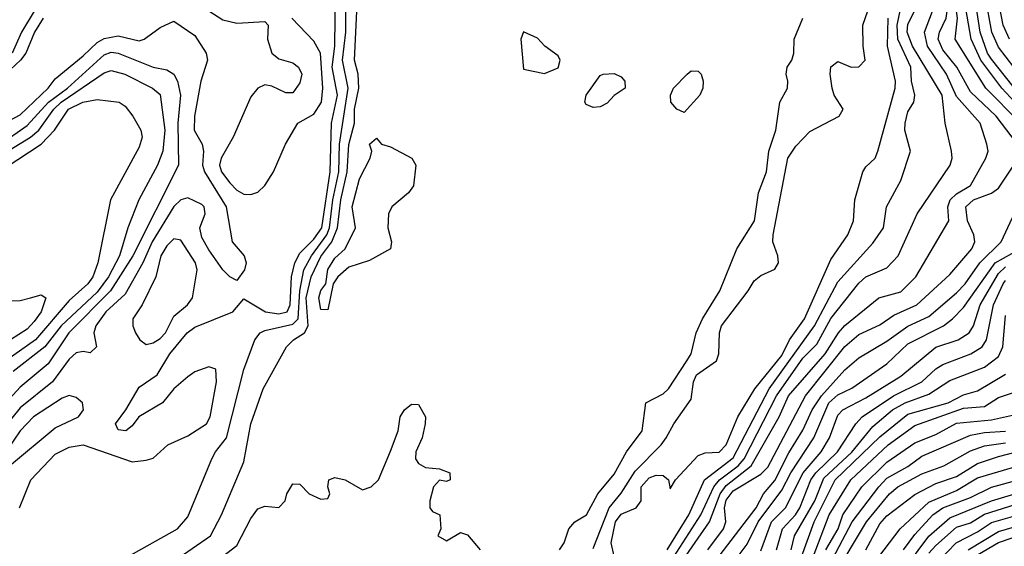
# Model space of a CAD drawing. Header units: metres. Extents: x -51132 to -49532, y -231222 to -229437.
# Tile 105 of 256: x -50719 to -50648, y -230968 to -230930. Entities that reach past the tile are written whole.
import ezdxf

# ---------------------------------------------------------------- set-up
doc = ezdxf.new("R2010")
doc.units = ezdxf.units.M
for name, color, linetype in [('CONTOUR_HALF', 8, 'Continuous'), ('CONTOUR_INDEX', 1, 'Continuous'), ('CONTOUR_INTER', 3, 'Continuous')]:
    doc.layers.add(name, color=color, linetype=linetype)

msp = doc.modelspace()

# ---------------------------------------------------------------- linework, layer by layer
at = {"layer": 'CONTOUR_HALF'}
for points, elevation in [([(-50647.08, -230937.692), (-50649.487, -230935.259), (-50651.688, -230931.759), (-50651.517, -230930.259), (-50651.948, -230927.259), (-50651.515, -230925.759), (-50651.403, -230923.759), (-50651.056, -230922.259), (-50651.029, -230918.759), (-50650.435, -230916.759), (-50649.994, -230914.259), (-50649.232, -230911.759), (-50649.2, -230910.259), (-50648.983, -230908.759), (-50648.08, -230906.78)], 20.5), ([(-50647.08, -230935.711), (-50649.08, -230933.188), (-50649.367, -230932.759), (-50649.9, -230931.259), (-50650.357, -230928.259), (-50650.038, -230926.259), (-50650.107, -230924.759), (-50649.677, -230922.759), (-50649.637, -230921.259), (-50649.289, -230918.759), (-50648.669, -230916.259), (-50647.927, -230910.259)], 21.5), ([(-50647.805, -230931.759), (-50648.252, -230930.759), (-50648.628, -230928.759), (-50648.381, -230926.759), (-50648.545, -230924.759), (-50648.292, -230922.759), (-50648.291, -230921.259), (-50647.419, -230916.759)], 22.5), ([(-50672.302, -230968.259), (-50670.753, -230965.759), (-50669.633, -230963.259), (-50667.58, -230961.703), (-50664.996, -230956.759), (-50661.745, -230952.259), (-50660.08, -230949.101), (-50657.58, -230946.347), (-50656.807, -230945.259), (-50656.594, -230943.759), (-50655.58, -230941.868), (-50654.876, -230939.759), (-50655.283, -230938.259), (-50655.273, -230937.759), (-50655.08, -230936.949), (-50654.655, -230936.259), (-50654.561, -230935.759), (-50654.805, -230934.759), (-50654.869, -230933.759), (-50655.788, -230931.759), (-50655.834, -230930.759), (-50655.003, -230926.759)], 18.5), ([(-50718.625, -230965.259), (-50717.828, -230963.259), (-50716.08, -230961.422), (-50715.08, -230960.929), (-50714.08, -230960.764), (-50710.58, -230961.968), (-50709.58, -230961.87), (-50709.08, -230961.719), (-50708.03, -230960.759), (-50706.58, -230960.112), (-50705.25, -230959.259), (-50705, -230958.759), (-50704.529, -230956.259), (-50704.58, -230955.36), (-50705.08, -230955.194), (-50706.08, -230955.552), (-50706.58, -230955.902), (-50707.595, -230956.759), (-50708.398, -230957.759), (-50710.101, -230958.759), (-50710.58, -230959.409), (-50711.035, -230959.759), (-50711.58, -230959.702), (-50711.774, -230959.259), (-50711.026, -230958.259), (-50710.08, -230956.649), (-50708.775, -230955.759), (-50707.874, -230954.259), (-50706.639, -230952.759), (-50706.08, -230952.358), (-50703.361, -230951.259), (-50702.58, -230950.334), (-50701.026, -230951.259), (-50700.08, -230951.406), (-50699.475, -230951.259), (-50699.263, -230950.759), (-50699.178, -230948.759), (-50698.944, -230947.759), (-50698.58, -230947.06), (-50697.58, -230946.072), (-50697.006, -230945.259), (-50696.405, -230941.259), (-50696.321, -230937.759), (-50695.882, -230935.759), (-50696.259, -230933.759), (-50696.079, -230932.259), (-50696.034, -230928.259)], 15.5), ([(-50677.58, -230968.17), (-50676.446, -230965.259), (-50675.58, -230964.217), (-50674.58, -230962.64), (-50672.722, -230960.759), (-50672.372, -230960.259), (-50671.822, -230959.259), (-50670.58, -230957.504), (-50670.398, -230956.259), (-50670.206, -230955.759), (-50668.761, -230954.759), (-50668.596, -230954.259), (-50668.54, -230952.759), (-50668.414, -230952.259), (-50666.495, -230949.759), (-50666.08, -230949.049), (-50665.58, -230948.651), (-50664.58, -230948.204), (-50664.324, -230947.759), (-50664.374, -230947.259), (-50664.74, -230946.259), (-50664.715, -230945.759), (-50663.662, -230940.259), (-50663.08, -230939.415), (-50662.08, -230938.357), (-50659.989, -230937.259), (-50659.702, -230936.759), (-50660.336, -230935.759), (-50660.493, -230935.259), (-50660.641, -230934.259), (-50660.58, -230933.735), (-50660.08, -230933.37), (-50659.135, -230933.759), (-50658.58, -230933.75), (-50658.122, -230933.259), (-50658.279, -230932.259), (-50658.286, -230930.759), (-50657.774, -230929.259)], 17.5), ([(-50673.415, -230972.259), (-50669.258, -230966.259), (-50668.512, -230964.259), (-50668.08, -230963.663), (-50666.291, -230962.259), (-50664.27, -230958.759), (-50663.62, -230957.259), (-50660.987, -230954.259), (-50660.041, -230952.759), (-50659.58, -230952.223), (-50657.152, -230950.259), (-50655.58, -230949.83), (-50654.507, -230948.759), (-50652.143, -230944.759), (-50652.222, -230943.759), (-50652.054, -230943.259), (-50651.58, -230942.827), (-50650.58, -230942.22), (-50649.486, -230940.259), (-50649.336, -230939.759), (-50649.414, -230939.259), (-50649.905, -230937.759), (-50651.58, -230935.864), (-50652.298, -230934.259), (-50653.678, -230932.259), (-50653.878, -230931.259), (-50653.119, -230929.259)], 19.5), ([(-50707.58, -230969.084), (-50704.956, -230967.259), (-50704.191, -230965.759), (-50702.58, -230961.968), (-50702.085, -230959.259), (-50701.208, -230956.759), (-50699.527, -230953.759), (-50699.035, -230953.259), (-50698.246, -230952.759), (-50697.971, -230952.259), (-50698.124, -230950.259), (-50697.772, -230948.759), (-50697.08, -230947.293), (-50696.281, -230946.259), (-50695.883, -230945.259), (-50695.632, -230943.259), (-50695.183, -230941.259), (-50695.08, -230939.295), (-50694.668, -230937.759), (-50694.667, -230936.759), (-50694.346, -230935.259), (-50694.395, -230934.259), (-50694.657, -230933.259), (-50694.497, -230929.759)], 16.5), ([(-50716.944, -230930.259), (-50717.555, -230931.259), (-50718.17, -230932.759), (-50718.559, -230933.259), (-50721.08, -230935.599)], 15.5), ([(-50720.08, -230937.957), (-50718.58, -230937.172), (-50716.577, -230935.259), (-50716.08, -230934.587), (-50714.08, -230932.965), (-50713.08, -230931.993), (-50712.58, -230931.704), (-50711.58, -230931.535), (-50710.08, -230931.883), (-50709.715, -230931.759), (-50708.58, -230930.922), (-50707.58, -230930.485), (-50706.08, -230931.511), (-50705.268, -230932.759), (-50705.187, -230933.259), (-50705.649, -230934.759), (-50706.101, -230937.259), (-50706.126, -230938.259), (-50705.573, -230939.259), (-50705.478, -230939.759), (-50705.531, -230940.759), (-50705.397, -230941.259), (-50703.848, -230943.759), (-50703.41, -230946.259), (-50702.556, -230947.259), (-50702.41, -230947.759), (-50702.527, -230948.259), (-50703.08, -230949.007), (-50703.58, -230948.743), (-50704.08, -230948.257), (-50705.08, -230946.824), (-50705.58, -230945.94), (-50705.735, -230945.259), (-50705.348, -230944.259), (-50705.415, -230943.759), (-50705.58, -230943.592), (-50706.58, -230943.111), (-50707.08, -230943.255), (-50707.58, -230943.714), (-50709.145, -230946.259), (-50709.819, -230947.759), (-50711.08, -230950.001), (-50712.461, -230951.259), (-50713.163, -230952.259), (-50713.313, -230952.759), (-50713.127, -230953.759), (-50713.58, -230954.175), (-50714.08, -230954.09), (-50714.58, -230954.187), (-50715.08, -230954.632), (-50716.27, -230956.259), (-50718.58, -230958.11), (-50721.08, -230961.204)], 15.5), ([(-50682.58, -230931.249), (-50682.772, -230931.759), (-50682.58, -230933.918), (-50681.08, -230934.226), (-50680.08, -230933.811), (-50679.94, -230933.259), (-50680.08, -230932.966), (-50681.057, -230932.259), (-50681.58, -230931.696), (-50682.58, -230931.249)], 16.5), ([(-50720.08, -230940.137), (-50717.849, -230938.759), (-50717.251, -230938.259), (-50716.171, -230936.759), (-50715.652, -230936.259), (-50712.58, -230934.179), (-50712.08, -230934.01), (-50711.097, -230934.259), (-50709.11, -230935.259), (-50708.58, -230935.717), (-50708.228, -230938.259), (-50708.371, -230939.759), (-50708.771, -230940.759), (-50710.105, -230943.259), (-50710.887, -230945.259), (-50711.467, -230947.259), (-50712.267, -230948.759), (-50713.08, -230949.84), (-50715.649, -230952.259), (-50716.819, -230953.759), (-50719.08, -230955.53)], 16.5), ([(-50668.58, -230968.732), (-50665.928, -230965.259), (-50665.406, -230964.259), (-50664.58, -230963.316), (-50663.58, -230961.341), (-50662.58, -230959.724), (-50661.923, -230958.259), (-50661.245, -230957.259), (-50659.58, -230955.402), (-50658.58, -230954.537), (-50656.58, -230953.348), (-50655.08, -230952.282), (-50653.58, -230951.593), (-50651.58, -230949.902), (-50650.982, -230949.259), (-50649.925, -230947.759), (-50648.389, -230946.259), (-50647.58, -230944.523)], 20.5), ([(-50665.58, -230968.351), (-50664.826, -230966.259), (-50663.838, -230965.259), (-50662.562, -230962.759), (-50661.271, -230961.259), (-50660.687, -230960.259), (-50660.08, -230958.632), (-50659.723, -230958.259), (-50658.08, -230957.415), (-50655.58, -230955.866), (-50653.08, -230953.789), (-50651.48, -230953.259), (-50650.696, -230952.759), (-50650.384, -230952.259), (-50649.892, -230950.759), (-50648.58, -230948.518), (-50648.08, -230948.046)], 21.5), ([(-50717.85, -230950.259), (-50717.08, -230950.046), (-50716.751, -230950.259), (-50717.073, -230951.259), (-50717.58, -230951.954), (-50718.08, -230952.505), (-50719.284, -230953.259), (-50720.08, -230953.604), (-50720.58, -230953.587), (-50720.847, -230953.259), (-50720.799, -230952.759), (-50720.505, -230952.259), (-50720.11, -230950.759), (-50719.58, -230950.472), (-50718.58, -230950.443), (-50717.85, -230950.259)], 17.5), ([(-50663.422, -230968.259), (-50663.172, -230967.259), (-50661.734, -230964.759), (-50661.08, -230963.139), (-50659.08, -230961.286), (-50657.58, -230959.442), (-50656.182, -230958.259), (-50655.272, -230957.759), (-50653.58, -230957.148), (-50652.08, -230956.166), (-50649.58, -230955.202), (-50648.58, -230954.456), (-50648.275, -230953.759), (-50648.08, -230951.522)], 22.5), ([(-50661.858, -230968.759), (-50660.695, -230965.759), (-50659.159, -230963.259), (-50656.492, -230960.759), (-50654.58, -230959.38), (-50651.08, -230958.135), (-50649.58, -230958.018), (-50648.58, -230957.391), (-50647.58, -230957.051)], 23.5), ([(-50661.152, -230970.259), (-50659.045, -230966.259), (-50657.147, -230963.759), (-50656.58, -230963.151), (-50655.08, -230962.31), (-50654.08, -230961.57), (-50650.58, -230960.068), (-50649.58, -230959.872), (-50648.08, -230959.784)], 24.5), ([(-50658.084, -230968.259), (-50657.08, -230966.411), (-50656.58, -230965.838), (-50654.58, -230964.322), (-50653.08, -230963.537), (-50651.58, -230963.02), (-50650.08, -230962.105), (-50648.58, -230961.59), (-50644.08, -230960.434)], 25.5), ([(-50655.376, -230968.259), (-50654.58, -230967.177), (-50653.279, -230965.759), (-50652.577, -230965.259), (-50650.58, -230964.528), (-50649.08, -230963.786), (-50645.08, -230962.685)], 26.5), ([(-50653.58, -230968.497), (-50653.08, -230967.969), (-50651.58, -230966.649), (-50650.58, -230966.345), (-50649.58, -230965.729), (-50645.58, -230964.462)], 27.5), ([(-50650.753, -230968.259), (-50648.58, -230966.967), (-50645.08, -230965.935)], 28.5)]:
    msp.add_lwpolyline(points, dxfattribs=dict(at, elevation=elevation))
at = {"layer": 'CONTOUR_INDEX'}
for points, elevation in [([(-50647.235, -230939.259), (-50648.746, -230937.259), (-50650.58, -230935.523), (-50651.556, -230933.759), (-50652.58, -230932.532), (-50652.893, -230931.759), (-50652.811, -230931.259), (-50652.337, -230930.259), (-50652.268, -230929.759), (-50652.639, -230927.259), (-50652.2, -230925.259), (-50652.172, -230923.759), (-50651.826, -230920.759), (-50651.91, -230919.259), (-50651.3, -230917.259), (-50651.232, -230915.759), (-50651.009, -230914.759), (-50650.024, -230911.759), (-50649.931, -230909.259), (-50649.728, -230908.259), (-50648.08, -230905.454)], 20), ([(-50705.08, -230929.733), (-50704.08, -230930.378), (-50703.08, -230930.609), (-50701.08, -230930.507), (-50700.851, -230930.759), (-50700.883, -230931.759), (-50700.575, -230932.759), (-50700.08, -230933.179), (-50699.08, -230933.466), (-50698.66, -230933.759), (-50698.438, -230934.259), (-50698.58, -230934.874), (-50699.08, -230935.596), (-50699.58, -230935.606), (-50700.58, -230935.116), (-50701.08, -230935.035), (-50701.589, -230935.259), (-50702.08, -230935.895), (-50703.344, -230938.759), (-50704.21, -230940.259), (-50704.33, -230940.759), (-50704.171, -230941.259), (-50703.58, -230942.036), (-50703.08, -230942.558), (-50702.58, -230942.848), (-50702.08, -230942.875), (-50701.58, -230942.706), (-50701.08, -230942.227), (-50700.469, -230941.259), (-50699.606, -230939.259), (-50698.708, -230937.759), (-50697.58, -230937.114), (-50697.014, -230936.259), (-50696.926, -230935.259), (-50697.094, -230932.759), (-50697.58, -230931.9), (-50699.137, -230930.259)], 15), ([(-50669.39, -230968.259), (-50668.269, -230966.759), (-50668.088, -230966.259), (-50668.201, -230965.259), (-50668.08, -230964.713), (-50667.58, -230964.044), (-50665.58, -230962.862), (-50665.08, -230962.353), (-50662.389, -230957.259), (-50659.58, -230953.724), (-50658.58, -230952.869), (-50657.08, -230952.183), (-50656.08, -230951.495), (-50654.438, -230950.759), (-50652.08, -230948.576), (-50650.483, -230946.759), (-50650.284, -230946.259), (-50650.352, -230945.759), (-50650.809, -230944.759), (-50650.923, -230943.759), (-50650.363, -230943.259), (-50649.08, -230942.784), (-50648.58, -230942.407), (-50647.144, -230940.259)], 20), ([(-50707.58, -230946.045), (-50708.08, -230946.549), (-50708.513, -230947.259), (-50708.867, -230948.759), (-50709.861, -230950.759), (-50710.518, -230951.759), (-50710.527, -230952.259), (-50710.33, -230952.759), (-50710.03, -230953.259), (-50709.58, -230953.579), (-50709.08, -230953.468), (-50708.58, -230953.154), (-50708.198, -230952.759), (-50707.58, -230951.566), (-50706.621, -230950.759), (-50706.252, -230950.259), (-50705.913, -230948.259), (-50706.045, -230947.759), (-50707.08, -230946.137), (-50707.58, -230946.045)], 15), ([(-50715.08, -230957.229), (-50715.58, -230957.435), (-50717.628, -230958.759), (-50718.58, -230959.759), (-50719.944, -230961.759), (-50721.58, -230962.759), (-50722.476, -230964.259), (-50723.066, -230965.759), (-50723.476, -230966.259), (-50723.525, -230966.759), (-50723.08, -230966.993), (-50722.017, -230965.759), (-50721.58, -230965.438), (-50719.877, -230964.759), (-50719.498, -230964.259), (-50719.553, -230962.759), (-50719.347, -230962.259), (-50716.08, -230959.552), (-50714.422, -230958.759), (-50714.059, -230958.259), (-50714.131, -230957.759), (-50714.58, -230957.368), (-50715.08, -230957.229)], 15), ([(-50660.426, -230970.259), (-50658.04, -230966.259), (-50656.382, -230964.259), (-50655.784, -230963.759), (-50654.08, -230962.83), (-50652.494, -230962.259), (-50650.58, -230961.201), (-50649.58, -230960.824), (-50648.08, -230960.628)], 25)]:
    msp.add_lwpolyline(points, dxfattribs=dict(at, elevation=elevation))
at = {"layer": 'CONTOUR_INTER'}
for points, elevation in [([(-50647.426, -230936.259), (-50648.354, -230935.259), (-50649.856, -230933.259), (-50650.535, -230931.759), (-50651.226, -230927.759), (-50650.836, -230926.259), (-50650.746, -230924.259), (-50650.306, -230922.259), (-50650.251, -230919.259), (-50649.435, -230916.259), (-50649.183, -230914.259), (-50648.58, -230911.805), (-50648.441, -230909.759), (-50647.681, -230907.759)], 21), ([(-50647.499, -230933.759), (-50648.58, -230932.326), (-50649.072, -230931.259), (-50649.512, -230928.759), (-50649.165, -230926.759), (-50649.351, -230924.759), (-50648.989, -230922.759), (-50648.98, -230921.259), (-50648.037, -230916.759)], 22), ([(-50711.08, -230968.872), (-50707.337, -230966.759), (-50706.58, -230965.915), (-50704.863, -230961.759), (-50704.614, -230961.259), (-50703.816, -230960.259), (-50702.58, -230955.373), (-50701.789, -230953.259), (-50701.414, -230952.759), (-50701.08, -230952.58), (-50699.08, -230952.135), (-50698.689, -230951.759), (-50698.584, -230949.759), (-50698.299, -230948.259), (-50697.748, -230947.259), (-50696.633, -230945.759), (-50696.443, -230945.259), (-50696.203, -230943.259), (-50695.779, -230941.259), (-50695.741, -230939.259), (-50695.122, -230935.259), (-50695.525, -230933.259), (-50695.287, -230931.259), (-50695.294, -230929.259)], 16), ([(-50671.811, -230968.759), (-50669.886, -230965.759), (-50668.953, -230963.759), (-50668.556, -230963.259), (-50667.21, -230962.259), (-50666.787, -230961.759), (-50664.48, -230957.259), (-50662.58, -230954.57), (-50661.58, -230953.558), (-50660.58, -230951.727), (-50658.58, -230949.212), (-50658.08, -230948.751), (-50656.58, -230948.118), (-50655.765, -230947.259), (-50654.406, -230944.259), (-50652.042, -230940.759), (-50651.91, -230940.259), (-50651.94, -230939.759), (-50652.393, -230937.759), (-50652.623, -230935.759), (-50654.728, -230932.259), (-50655.127, -230931.259), (-50655.08, -230930.709), (-50654.347, -230929.259)], 19), ([(-50717.594, -230929.759), (-50718.487, -230931.259), (-50719.157, -230932.759)], 16), ([(-50679.985, -230968.259), (-50679.66, -230967.759), (-50679.329, -230966.759), (-50678.901, -230966.259), (-50678.059, -230965.759), (-50677.248, -230964.259), (-50676.08, -230962.854), (-50675.202, -230961.259), (-50674.083, -230959.759), (-50673.811, -230957.759), (-50672.58, -230957.111), (-50672.188, -230956.759), (-50670.896, -230954.759), (-50670.584, -230954.259), (-50670.217, -230952.759), (-50669.775, -230951.759), (-50668.527, -230949.759), (-50667.312, -230946.759), (-50666.054, -230944.759), (-50665.75, -230942.759), (-50665.184, -230941.259), (-50665.008, -230939.759), (-50664.51, -230938.259), (-50664.229, -230936.259), (-50663.69, -230935.259), (-50663.657, -230934.759), (-50663.784, -230934.259), (-50663.703, -230933.759), (-50663.378, -230933.259), (-50663.239, -230932.759), (-50663.217, -230931.759), (-50662.587, -230930.259)], 17), ([(-50676.08, -230968.721), (-50676.299, -230967.759), (-50675.99, -230966.259), (-50675.58, -230965.713), (-50674.519, -230965.259), (-50674.159, -230964.759), (-50674.145, -230963.759), (-50673.58, -230963.132), (-50673.08, -230962.934), (-50672.58, -230962.955), (-50672.202, -230963.259), (-50672.08, -230963.917), (-50671.701, -230963.259), (-50670.08, -230961.526), (-50669.58, -230961.328), (-50668.58, -230961.291), (-50668.08, -230960.773), (-50667.229, -230958.759), (-50666.025, -230956.759), (-50664.08, -230954.366), (-50663.539, -230953.259), (-50662.474, -230951.759), (-50660.58, -230947.518), (-50659.369, -230945.759), (-50658.961, -230944.759), (-50658.859, -230943.259), (-50658.284, -230941.259), (-50658.08, -230940.89), (-50657.419, -230940.259), (-50657.223, -230939.759), (-50655.985, -230935.259), (-50655.966, -230934.759), (-50656.519, -230932.259), (-50656.487, -230930.259)], 18), ([(-50720.08, -230939.321), (-50718.08, -230937.925), (-50716.567, -230936.259), (-50715.206, -230935.259), (-50712.58, -230932.88), (-50712.08, -230932.697), (-50711.58, -230932.763), (-50709.08, -230933.774), (-50708.08, -230933.954), (-50707.58, -230934.265), (-50707.322, -230934.759), (-50707.116, -230935.759), (-50707.294, -230937.759), (-50707.256, -230940.759), (-50710.531, -230947.259), (-50712.113, -230949.759), (-50715.094, -230952.759), (-50716.58, -230954.961), (-50718.58, -230956.644), (-50721.08, -230959.351)], 16), ([(-50676.866, -230934.259), (-50676.08, -230934.228), (-50675.58, -230934.466), (-50675.315, -230934.759), (-50675.301, -230935.259), (-50676.08, -230935.78), (-50676.58, -230936.33), (-50677.08, -230936.611), (-50677.58, -230936.651), (-50678.08, -230936.423), (-50678.172, -230936.259), (-50678.087, -230935.759), (-50677.08, -230934.367), (-50676.866, -230934.259)], 17), ([(-50670.868, -230934.259), (-50670.58, -230934.036), (-50670.08, -230934.049), (-50669.867, -230934.259), (-50669.718, -230934.759), (-50669.73, -230935.259), (-50669.967, -230935.759), (-50671.08, -230937.011), (-50671.607, -230936.759), (-50672.039, -230936.259), (-50672.06, -230935.759), (-50671.834, -230935.259), (-50670.868, -230934.259)], 17), ([(-50714.105, -230936.259), (-50713.08, -230936.077), (-50711.511, -230936.259), (-50711.08, -230936.559), (-50710.53, -230937.259), (-50709.951, -230938.259), (-50709.867, -230938.759), (-50710.08, -230939.489), (-50712.111, -230943.259), (-50713.024, -230947.759), (-50713.392, -230948.759), (-50713.745, -230949.259), (-50715.08, -230950.441), (-50717.492, -230953.259), (-50719.616, -230954.759)], 17), ([(-50719.58, -230940.914), (-50717.08, -230939.259), (-50716.137, -230938.259), (-50715.117, -230936.759), (-50714.105, -230936.259)], 17), ([(-50693.583, -230939.259), (-50693.08, -230938.839), (-50692.729, -230939.259), (-50692.08, -230939.46), (-50690.573, -230940.259), (-50690.272, -230940.759), (-50690.436, -230942.259), (-50690.804, -230942.759), (-50691.99, -230943.759), (-50692.234, -230944.259), (-50692.283, -230945.259), (-50692.017, -230946.259), (-50692.09, -230946.759), (-50693.58, -230947.597), (-50695.08, -230948.058), (-50695.863, -230948.759), (-50696.183, -230949.259), (-50696.58, -230951.107), (-50697.08, -230951.095), (-50697.22, -230950.259), (-50697.08, -230949.735), (-50696.705, -230949.259), (-50696.58, -230948.231), (-50696.08, -230947.421), (-50695.336, -230946.759), (-50694.6, -230945.259), (-50694.824, -230943.759), (-50694.311, -230941.759), (-50693.547, -230940.259), (-50693.421, -230939.759), (-50693.583, -230939.259)], 17), ([(-50667.58, -230969.195), (-50666.58, -230967.863), (-50665.771, -230966.259), (-50664.08, -230964.012), (-50663.444, -230962.759), (-50661.798, -230960.259), (-50660.715, -230957.759), (-50660.08, -230957.178), (-50659.08, -230956.708), (-50656.58, -230954.966), (-50655.08, -230953.548), (-50652.526, -230952.259), (-50651.885, -230951.759), (-50651.08, -230950.937), (-50648.831, -230947.759), (-50647.046, -230946.759)], 21), ([(-50664.474, -230968.259), (-50664.032, -230966.759), (-50663.1, -230965.759), (-50662.794, -230965.259), (-50662.007, -230963.259), (-50661.663, -230962.759), (-50660.101, -230961.259), (-50658.783, -230959.259), (-50658.329, -230958.759), (-50656.109, -230957.259), (-50654.08, -230956.266), (-50653.08, -230955.322), (-50652.58, -230955.02), (-50650.572, -230954.259), (-50649.745, -230953.759), (-50649.449, -230953.259), (-50648.941, -230950.759), (-50648.261, -230949.259), (-50648.08, -230949.017)], 22), ([(-50662.671, -230968.759), (-50661.787, -230966.259), (-50660.273, -230963.259), (-50657.08, -230960.2), (-50655.08, -230958.575), (-50652.184, -230957.759), (-50651.08, -230957.194), (-50650.08, -230956.897), (-50648.08, -230955.715)], 23), ([(-50705.443, -230969.759), (-50703.08, -230967.967), (-50702.08, -230966.033), (-50701.58, -230965.33), (-50701.08, -230965.155), (-50700.08, -230965.244), (-50699.614, -230964.759), (-50699.494, -230964.259), (-50699.08, -230963.541), (-50698.58, -230963.576), (-50697.906, -230964.259), (-50697.08, -230964.655), (-50696.58, -230964.598), (-50696.427, -230964.259), (-50696.581, -230963.759), (-50696.506, -230963.259), (-50696.08, -230963.1), (-50695.325, -230963.259), (-50694.08, -230963.986), (-50693.472, -230963.759), (-50692.939, -230963.259), (-50692.08, -230961.219), (-50691.529, -230959.759), (-50691.4, -230958.759), (-50691.08, -230958.271), (-50690.58, -230957.866), (-50690.08, -230957.874), (-50689.58, -230958.751), (-50689.604, -230959.259), (-50689.819, -230960.259), (-50690.278, -230961.259), (-50690.291, -230961.759), (-50690.08, -230962.091), (-50689.58, -230962.39), (-50688.58, -230962.474), (-50687.852, -230962.759), (-50687.825, -230963.259), (-50688.08, -230963.38), (-50688.58, -230963.286), (-50689.013, -230963.759), (-50689.278, -230964.759), (-50689.273, -230965.259), (-50689.08, -230965.538), (-50688.547, -230965.759), (-50688.477, -230966.759), (-50688.69, -230967.259), (-50688.08, -230967.62), (-50687.08, -230967.033), (-50686.58, -230967.188), (-50685.664, -230968.259)], 17), ([(-50660.941, -230968.259), (-50660.048, -230966.759), (-50659.733, -230965.759), (-50658.36, -230963.759), (-50656.58, -230961.999), (-50654.58, -230960.631), (-50653.08, -230960.018), (-50651.58, -230959.208), (-50649.08, -230958.97), (-50647.58, -230958.632)], 24), ([(-50657.532, -230969.259), (-50655.611, -230966.759), (-50653.58, -230964.851), (-50651.58, -230964.038), (-50650.08, -230963.125), (-50645.08, -230961.639)], 26), ([(-50658.08, -230973.334), (-50653.58, -230967.297), (-50652.08, -230965.982), (-50649.08, -230964.766), (-50645.58, -230963.707)], 27), ([(-50653.543, -230969.759), (-50651.61, -230967.759), (-50650.08, -230966.985), (-50649.08, -230966.321), (-50645.08, -230965.176)], 28), ([(-50650.08, -230968.633), (-50648.58, -230967.75), (-50645.58, -230966.711)], 29)]:
    msp.add_lwpolyline(points, dxfattribs=dict(at, elevation=elevation))

doc.saveas('drawing.dxf')
